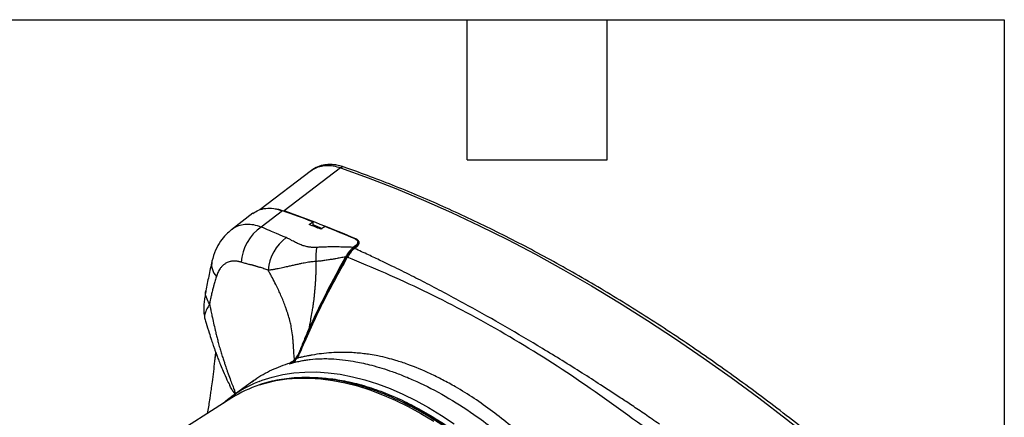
# Model space of a CAD drawing. Header units: millimetres. Extents: x 19 to 819, y 19 to 629.
# Tile 36 of 36: x 659 to 819, y 564 to 629. Entities that reach past the tile are written whole.
import ezdxf

# ---------------------------------------------------------------- set-up
doc = ezdxf.new("R2010")
doc.units = ezdxf.units.MM
doc.header["$LTSCALE"] = 3
doc.layers.add('TEXT', color=140, linetype='Continuous', lineweight=25)

msp = doc.modelspace()

# ---------------------------------------------------------------- linework, layer by layer
for p, q in [((706.132, 604.011), (697.736, 597.601)), ((710.897, 604.469), (701.693, 597.414)), ((706.151, 603.985), (706.195, 604.018)), ((701.429, 597.457), (697.956, 594.794)), ((701.693, 597.414), (701.651, 597.379)), ((696.609, 597.034), (693.106, 594.359)), ((705.749, 595.199), (706.347, 595.643)), ((706.347, 595.643), (706.367, 595.181)), ((706.367, 595.181), (706.377, 594.957)), ((706.367, 595.181), (707.917, 594.577)), ((708.362, 594.858), (707.699, 594.439)), ((713.38, 591.798), (712.964, 591.475)), ((713.018, 591.269), (713.345, 591.523)), ((713.515, 591.539), (713.188, 591.285)), ((713.38, 591.798), (713.359, 591.534)), ((713.685, 592.026), (713.707, 592.297)), ((690.523, 574.347), (690.349, 572.9)), ((690.384, 572.879), (690.449, 573.449)), ((690.449, 573.449), (690.544, 574.289)), ((702.962, 572.77), (702.484, 572.473)), ((702.484, 572.473), (702.69, 572.626)), ((703.048, 572.807), (703.181, 572.905)), ((696.747, 569.725), (693.185, 567.125)), ((693.771, 567.592), (693.659, 567.47)), ((693.708, 567.642), (693.771, 567.592)), ((693.156, 566.875), (677.388, 556.85))]:
    msp.add_line(p, q)
at = {"flags": 128}
for points in [[(710.897, 604.469), (715.394, 602.832), (719.908, 601.067), (724.437, 599.173), (728.98, 597.152), (733.533, 595.005), (738.095, 592.733), (742.663, 590.337), (747.234, 587.819), (751.806, 585.179), (756.378, 582.42), (760.945, 579.542), (765.507, 576.547), (770.06, 573.437), (774.603, 570.213), (779.132, 566.877), (783.646, 563.431), (788.143, 559.876)], [(704.335, 574.591), (704.26, 574.535), (704.2, 574.491)], [(697.622, 569.578), (698.108, 569.764), (699.763, 570.3), (701.48, 570.706), (703.254, 570.979), (705.081, 571.119), (706.957, 571.127), (708.877, 571.001), (710.836, 570.743), (712.83, 570.352), (714.854, 569.831), (716.903, 569.179), (718.972, 568.399), (721.056, 567.493), (723.151, 566.462), (725.25, 565.31), (727.349, 564.039), (729.444, 562.651)], [(697.658, 569.008), (698.631, 569.305), (700.339, 569.708), (702.105, 569.98), (703.923, 570.12), (705.789, 570.127), (707.7, 570.002), (709.649, 569.745), (711.633, 569.357), (713.647, 568.838), (715.686, 568.189), (717.745, 567.413), (719.819, 566.511), (721.903, 565.486), (723.991, 564.339), (726.08, 563.074)]]:
    msp.add_lwpolyline(points, dxfattribs=at)
for centre, radius, start, end in [((711.282, 603.987), 0.616, 73.22247, 128.62476), ((633.92, 406.868), 202.192, 69.00986, 70.49525), ((633.11, 404.003), 205.211, 66.96755, 70.47551), ((702.244, 588.577), 7.552, 124.59475, 176.49282), ((631.164, 400.835), 208.183, 68.43042, 69.0063), ((629.481, 395.474), 214.421, 66.99198, 68.41495), ((706.531, 587.055), 7.496, 126.82013, 174.62907), ((713.116, 591.134), 0.167, 64.66557, 126.36101), ((713.444, 591.389), 0.167, 64.67392, 126.36317), ((712.984, 591.61), 2.028, 237.19159, 240.5984), ((692.784, 588.673), 2.918, 169.27324, 222.75306), ((704.451, 574.648), 0.102, 190.18992, 238.38168), ((702.816, 573.293), 0.782, 307.96058, 352.27744), ((705.157, 550.706), 20.32, 111.76614, 131.19822), ((704.023, 549.759), 20.274, 108.29579, 122.411)]:
    msp.add_arc(centre, radius, start, end)
for points, knots in [([(711.457, 604.579), (711.143, 604.677), (710.542, 604.864), (709.705, 604.985), (708.972, 605.006), (708.143, 604.928), (707.174, 604.684), (706.482, 604.237), (706.135, 604.013)], [0, 0, 0, 0, 0.1585388, 0.3029248, 0.4342329, 0.5527098, 0.77511, 1, 1, 1, 1]), ([(706.195, 604.018), (706.315, 604.116), (706.698, 604.429), (707.491, 604.723), (708.54, 604.89), (709.684, 604.826), (710.492, 604.588), (710.897, 604.469)], [0, 0, 0, 0, 0.1022484, 0.3259639, 0.551316, 0.7753307, 1, 1, 1, 1]), ([(788.729, 559.973), (787.524, 560.937), (784.974, 562.975), (781.059, 565.983), (776.99, 569.019), (772.907, 571.965), (768.811, 574.823), (764.704, 577.589), (760.588, 580.262), (756.466, 582.842), (752.339, 585.327), (748.209, 587.715), (744.077, 590.005), (739.946, 592.197), (735.817, 594.289), (731.692, 596.28), (727.573, 598.169), (723.461, 599.956), (719.359, 601.637), (715.356, 603.187), (712.729, 604.123), (711.459, 604.575)], [0, 0, 0, 0, 0.0473771, 0.1002579, 0.1531769, 0.2061311, 0.2591179, 0.3121349, 0.3651801, 0.4182516, 0.471348, 0.5244679, 0.5776103, 0.6307742, 0.683959, 0.7371642, 0.7903895, 0.8436347, 0.8969001, 0.9501859, 1, 1, 1, 1]), ([(696.587, 597), (696.888, 597.203), (697.515, 597.624), (698.674, 597.879), (699.986, 597.881), (700.941, 597.601), (701.429, 597.457)], [0, 0, 0, 0, 0.2327958, 0.4845658, 0.736339, 1, 1, 1, 1]), ([(700.254, 597.747), (700.331, 597.743), (700.788, 597.719), (701.282, 597.552), (701.693, 597.414)], [0, 0, 0, 0, 0.1685858, 1, 1, 1, 1]), ([(693.113, 594.363), (692.807, 594.107), (692.129, 593.539), (691.25, 592.429), (690.429, 590.992), (690.094, 589.83), (689.917, 589.217)], [0, 0, 0, 0, 0.1909642, 0.4242773, 0.6960162, 1, 1, 1, 1]), ([(697.956, 594.794), (697.545, 594.921), (696.723, 595.174), (695.558, 595.246), (694.484, 595.08), (693.661, 594.775), (693.259, 594.441), (693.126, 594.331)], [0, 0, 0, 0, 0.2228165, 0.4453688, 0.6677548, 0.8900639, 1, 1, 1, 1]), ([(702.039, 593.056), (701.929, 593.1), (701.692, 593.196), (701.32, 593.351), (700.905, 593.527), (700.232, 593.815), (699.241, 594.243), (698.411, 594.599), (697.956, 594.794)], [0, 0, 0, 0, 0.0783006, 0.1678074, 0.2685277, 0.380467, 0.6607726, 1, 1, 1, 1]), ([(707.006, 591.461), (706.949, 591.458), (706.833, 591.452), (706.661, 591.449), (706.488, 591.451), (706.315, 591.459), (706.141, 591.472), (705.967, 591.491), (705.792, 591.515), (705.448, 591.572), (704.94, 591.694), (704.425, 591.874), (704.017, 592.048), (703.704, 592.196), (703.364, 592.368), (703.059, 592.529), (702.797, 592.671), (702.572, 592.799), (702.331, 592.932), (702.133, 593.016), (702.039, 593.056)], [0, 0, 0, 0, 0.02590642, 0.0521653, 0.07885567, 0.10605281, 0.1338279, 0.16224776, 0.1913748, 0.221267, 0.33864654, 0.46765834, 0.53149712, 0.60346768, 0.67974057, 0.77004319, 0.82259167, 0.87006531, 0.93821953, 1, 1, 1, 1]), ([(713.289, 592.838), (713.413, 592.785), (713.512, 592.719), (713.655, 592.561), (713.697, 592.471), (713.725, 592.185), (713.608, 591.975), (713.38, 591.798)], [0, 0, 0, 0, 0.25, 0.25, 0.5, 0.5, 1, 1, 1, 1]), ([(713.515, 591.539), (713.543, 591.562), (713.599, 591.607), (713.672, 591.677), (713.737, 591.749), (713.793, 591.823), (713.863, 591.935), (713.925, 592.086), (713.937, 592.272), (713.889, 592.448), (713.792, 592.59), (713.673, 592.701), (713.549, 592.785), (713.449, 592.832), (713.399, 592.855)], [0, 0, 0, 0, 0.0504618, 0.1004528, 0.1502715, 0.2002194, 0.2505956, 0.3752603, 0.5002593, 0.6247955, 0.7499564, 0.8332452, 0.916184, 1, 1, 1, 1]), ([(707.006, 591.461), (706.978, 591.338), (706.952, 591.191), (706.911, 590.857), (706.895, 590.67), (706.874, 590.267), (706.869, 590.053), (706.871, 589.614), (706.877, 589.39), (706.888, 589.169)], [0, 0, 0, 0, 0.25, 0.25, 0.5, 0.5, 0.75, 0.75, 1, 1, 1, 1]), ([(712.964, 591.475), (712.529, 591.487), (711.765, 591.509), (710.777, 591.53), (709.955, 591.541), (709.206, 591.539), (708.438, 591.526), (707.71, 591.502), (707.236, 591.474), (707.006, 591.461)], [0, 0, 0, 0, 0.2209632, 0.388113, 0.5014786, 0.6369978, 0.7652004, 0.8861686, 1, 1, 1, 1]), ([(712.964, 591.475), (712.849, 591.385), (712.736, 591.282), (712.514, 591.052), (712.404, 590.924), (712.087, 590.523), (711.894, 590.23), (711.719, 589.921)], [0, 0, 0, 0, 0.25, 0.25, 0.5, 0.5, 1, 1, 1, 1]), ([(713.018, 591.269), (712.915, 591.189), (712.813, 591.099), (712.61, 590.9), (712.51, 590.791), (712.223, 590.445), (712.042, 590.183), (711.885, 589.905)], [0, 0, 0, 0, 0.25, 0.25, 0.5, 0.5, 1, 1, 1, 1]), ([(713.188, 591.285), (713.151, 591.256), (713.077, 591.199), (712.967, 591.103), (712.859, 591.001), (712.753, 590.894), (712.649, 590.781), (712.513, 590.623), (712.347, 590.41), (712.158, 590.136), (712.045, 589.941), (711.988, 589.843)], [0, 0, 0, 0, 0.0842159, 0.1681477, 0.2516537, 0.334596, 0.4168422, 0.4982673, 0.6638553, 0.8314555, 1, 1, 1, 1]), ([(762.907, 562.583), (762.503, 562.863), (761.717, 563.409), (760.57, 564.196), (759.486, 564.933), (758.466, 565.622), (757.51, 566.262), (755.797, 567.401), (753.397, 568.972), (749.135, 571.697), (743.941, 574.906), (737.746, 578.562), (731.596, 582.033), (726.507, 584.761), (722.365, 586.887), (719.734, 588.195), (717.403, 589.323), (715.375, 590.284), (713.944, 590.939), (713.188, 591.285)], [0, 0, 0, 0, 0.0240171, 0.0467646, 0.0682427, 0.0884513, 0.1073906, 0.1250604, 0.1902577, 0.2500003, 0.3785475, 0.5000002, 0.6214528, 0.7500001, 0.8097423, 0.87494, 0.9115486, 0.9532352, 1, 1, 1, 1]), ([(713.679, 592.027), (713.665, 591.951), (713.634, 591.788), (713.455, 591.623), (713.359, 591.534)], [0, 0, 0, 0, 0.4630641, 1, 1, 1, 1]), ([(711.885, 589.905), (710.47, 587.411), (709.112, 584.884), (706.577, 579.781), (705.4, 577.205), (704.351, 574.63)], [0, 0, 0, 0, 0.5, 0.5, 1, 1, 1, 1]), ([(711.988, 589.843), (710.563, 587.348), (709.198, 584.826), (706.639, 579.714), (705.457, 577.145), (704.398, 574.561)], [0, 0, 0, 0, 0.5, 0.5, 1, 1, 1, 1]), ([(711.719, 589.921), (711.433, 589.865), (710.909, 589.763), (710.172, 589.626), (709.522, 589.513), (708.862, 589.406), (708.188, 589.308), (707.513, 589.224), (707.088, 589.187), (706.888, 589.169)], [0, 0, 0, 0, 0.1783749, 0.3274331, 0.4589939, 0.5827873, 0.7376017, 0.8766387, 1, 1, 1, 1]), ([(761.593, 561.207), (757.511, 564.293), (753.427, 567.238), (745.218, 572.772), (741.091, 575.36), (732.774, 580.161), (728.603, 582.363), (720.269, 586.379), (716.111, 588.193), (711.988, 589.843)], [0, 0, 0, 0, 0.25, 0.25, 0.5, 0.5, 0.75, 0.75, 1, 1, 1, 1]), ([(689.917, 589.216), (689.735, 588.399), (689.38, 586.803), (689.084, 585.18), (688.939, 584.388)], [0, 0, 0, 0, 0.5123667, 1, 1, 1, 1]), ([(694.706, 589.039), (694.651, 589.057), (694.54, 589.092), (694.373, 589.134), (694.206, 589.17), (694.038, 589.198), (693.869, 589.217), (693.701, 589.228), (693.532, 589.23), (693.335, 589.222), (693.111, 589.198), (692.837, 589.142), (692.56, 589.058), (692.238, 588.908), (691.902, 588.698), (691.556, 588.388), (691.279, 588.051), (691.062, 587.711), (690.896, 587.389), (690.754, 587.052), (690.678, 586.811), (690.641, 586.692)], [0, 0, 0, 0, 0.0298845, 0.0601469, 0.090797, 0.1218447, 0.1533004, 0.1851751, 0.2174797, 0.250226, 0.3000165, 0.3505282, 0.4183856, 0.4758275, 0.5674791, 0.6588114, 0.7501986, 0.8154323, 0.8787475, 0.9402413, 1, 1, 1, 1]), ([(699.068, 587.757), (698.963, 587.794), (698.742, 587.874), (698.395, 587.99), (698.047, 588.102), (697.755, 588.192), (697.521, 588.262), (697.361, 588.304), (697.217, 588.343), (697.095, 588.381), (696.96, 588.428), (696.815, 588.477), (696.651, 588.524), (696.476, 588.57), (696.31, 588.611), (696.131, 588.651), (695.802, 588.727), (695.313, 588.851), (694.909, 588.976), (694.706, 589.039)], [0, 0, 0, 0, 0.0716599, 0.15029203, 0.23593436, 0.30767421, 0.3488427, 0.39499486, 0.41626177, 0.44653368, 0.47773552, 0.50828946, 0.54553198, 0.58904046, 0.62738933, 0.6588254, 0.7105093, 0.85438114, 1, 1, 1, 1]), ([(706.888, 589.169), (706.797, 589.164), (706.458, 589.141), (705.977, 589.086), (705.434, 589.002), (705.009, 588.923), (704.557, 588.827), (704.048, 588.722), (703.453, 588.592), (702.828, 588.454), (702.145, 588.301), (701.353, 588.122), (700.69, 587.98), (700.249, 587.893), (700.04, 587.856), (699.852, 587.821), (699.626, 587.791), (699.364, 587.762), (699.175, 587.758), (699.068, 587.757)], [0, 0, 0, 0, 0.0297483, 0.1117703, 0.1601855, 0.2140127, 0.2582971, 0.3183651, 0.3944581, 0.4742864, 0.5509529, 0.6562449, 0.7888271, 0.827838, 0.8482188, 0.8803699, 0.9120485, 0.9503162, 1, 1, 1, 1]), ([(706.888, 589.169), (706.885, 588.949), (706.879, 588.511), (706.863, 587.858), (706.842, 587.215), (706.814, 586.581), (706.781, 585.957), (706.741, 585.342), (706.696, 584.738), (706.644, 584.143), (706.583, 583.522), (706.513, 582.893), (706.435, 582.283), (706.34, 581.638), (706.188, 580.813), (706.017, 579.853), (705.858, 578.925), (705.763, 578.385), (705.723, 578.154)], [0, 0, 0, 0, 0.0596508, 0.1184329, 0.1763507, 0.2334095, 0.2896151, 0.3449741, 0.3994937, 0.453182, 0.5060479, 0.5678267, 0.6239035, 0.6720399, 0.7442208, 0.8508727, 0.9361563, 1, 1, 1, 1]), ([(690.641, 586.692), (690.596, 586.539), (690.512, 586.25), (690.399, 585.852), (690.317, 585.595), (690.257, 585.415), (690.207, 585.25), (690.115, 584.905), (689.986, 584.369), (689.833, 583.717), (689.701, 583.114), (689.6, 582.635), (689.547, 582.361), (689.523, 582.239)], [0, 0, 0, 0, 0.1015078, 0.191006, 0.267567, 0.2834252, 0.3213991, 0.3837718, 0.5222493, 0.6840592, 0.822876, 0.9214283, 1, 1, 1, 1]), ([(703.377, 573.115), (703.369, 573.195), (703.354, 573.358), (703.332, 573.613), (703.306, 573.934), (703.28, 574.32), (703.246, 574.785), (703.213, 575.321), (703.17, 575.958), (703.117, 576.603), (703.031, 577.464), (702.894, 578.346), (702.704, 579.21), (702.551, 579.802), (702.426, 580.237), (702.294, 580.658), (702.19, 580.973), (702.102, 581.226), (702.037, 581.404), (701.958, 581.628), (701.794, 582.077), (701.534, 582.75), (701.184, 583.592), (700.737, 584.593), (700.235, 585.634), (699.746, 586.569), (699.367, 587.248), (699.169, 587.586), (699.068, 587.757)], [0, 0, 0, 0, 0.0151635, 0.0313353, 0.0485251, 0.0763993, 0.1048581, 0.1371292, 0.1783711, 0.226238, 0.2600602, 0.3425841, 0.3955144, 0.4287619, 0.4598115, 0.4824508, 0.5139418, 0.524081, 0.534333, 0.5507655, 0.5703106, 0.6273152, 0.6914486, 0.7489521, 0.8433616, 0.9206649, 0.9597556, 1, 1, 1, 1]), ([(688.939, 584.388), (688.891, 584.116), (688.787, 583.537), (688.651, 582.686), (688.561, 581.72), (688.554, 580.709), (688.707, 580.06), (688.779, 579.752)], [0, 0, 0, 0, 0.15400936, 0.32776045, 0.5114903, 0.76855402, 1, 1, 1, 1]), ([(689.523, 582.239), (689.33, 582.582), (688.934, 583.282), (688.797, 584.047), (688.94, 584.388), (688.94, 584.389)], [0, 0, 0, 0, 0.4881705, 0.9985544, 1, 1, 1, 1]), ([(689.523, 582.239), (689.442, 582.072), (689.294, 581.768), (689.072, 581.398), (688.914, 581.045), (688.788, 580.699), (688.719, 580.398), (688.706, 580.102), (688.725, 579.908), (688.771, 579.795), (688.775, 579.784)], [0, 0, 0, 0, 0.1474005, 0.2668735, 0.4248018, 0.5468224, 0.7008207, 0.8291243, 0.9833341, 1, 1, 1, 1]), ([(689.523, 582.239), (689.532, 582.194), (689.564, 582.022), (689.639, 581.639), (689.762, 581.028), (689.945, 580.154), (690.173, 579.107), (690.408, 578.093), (690.617, 577.227), (690.771, 576.618), (690.899, 576.119), (691.004, 575.713), (691.117, 575.296), (691.277, 574.739), (691.48, 574.067), (691.714, 573.327), (691.928, 572.682), (692.143, 572.05), (692.351, 571.446), (692.633, 570.651), (692.94, 569.804), (693.277, 568.908), (693.551, 568.194), (693.708, 567.778), (693.778, 567.595)], [0, 0, 0, 0, 0.008911, 0.0335578, 0.0748422, 0.1282327, 0.2041976, 0.2794013, 0.3266088, 0.3739805, 0.3991282, 0.4249013, 0.4540561, 0.481791, 0.5362961, 0.5897802, 0.6328257, 0.6697433, 0.721782, 0.7597119, 0.8388637, 0.9045089, 0.9578903, 1, 1, 1, 1]), ([(688.777, 579.785), (688.841, 579.559), (689.059, 578.791), (689.416, 577.637), (689.805, 576.426), (690.094, 575.566), (690.313, 574.935), (690.501, 574.407), (690.714, 573.821), (690.986, 573.1), (691.336, 572.219), (691.805, 571.095), (692.306, 569.962), (692.661, 569.251), (692.807, 568.961)], [0, 0, 0, 0, 0.05535026, 0.18798925, 0.29051569, 0.3647805, 0.41216062, 0.45730249, 0.50592285, 0.57085133, 0.65585594, 0.75288687, 0.89905211, 1, 1, 1, 1]), ([(705.723, 578.154), (705.448, 577.544), (705.185, 576.934), (704.68, 575.712), (704.438, 575.102), (704.2, 574.491)], [0, 0, 0, 0, 0.5, 0.5, 1, 1, 1, 1]), ([(704.2, 574.491), (704.181, 574.443), (704.128, 574.311), (704.036, 574.113), (703.931, 573.913), (703.793, 573.677), (703.657, 573.473), (703.527, 573.3), (703.461, 573.218), (703.413, 573.159), (703.389, 573.13), (703.377, 573.116)], [0, 0, 0, 0, 0.09257328, 0.25002613, 0.38902437, 0.49834568, 0.74733464, 0.83960733, 0.9155281, 0.95884407, 1, 1, 1, 1]), ([(703.763, 573.363), (703.737, 573.334), (703.682, 573.274), (703.622, 573.217), (703.591, 573.188)], [0, 0, 0, 0, 0.4862732, 1, 1, 1, 1]), ([(703.608, 573.299), (703.614, 573.308), (703.627, 573.326), (703.65, 573.356), (703.676, 573.391), (703.71, 573.436), (703.734, 573.47), (703.749, 573.491)], [0, 0, 0, 0, 0.1600247, 0.3297349, 0.51004, 0.7005542, 1, 1, 1, 1]), ([(703.749, 573.491), (703.774, 573.527), (703.824, 573.599), (703.897, 573.715), (703.972, 573.84), (704.046, 573.974), (704.12, 574.116), (704.193, 574.267), (704.265, 574.425), (704.312, 574.535), (704.335, 574.591)], [0, 0, 0, 0, 0.1123959, 0.2283841, 0.3479985, 0.4712474, 0.598116, 0.7285688, 0.8625526, 1, 1, 1, 1]), ([(754.274, 544.203), (754.154, 544.371), (753.868, 544.769), (753.372, 545.459), (752.716, 546.366), (752.002, 547.345), (750.991, 548.719), (750.001, 550.044), (748.973, 551.398), (747.921, 552.745), (746.833, 554.063), (745.717, 555.35), (744.865, 556.299), (743.918, 557.318), (742.781, 558.498), (740.064, 561.164), (735.679, 564.859), (730.971, 567.971), (727.574, 569.839), (724.974, 571.125), (722.42, 572.19), (720.099, 572.961), (718.482, 573.415), (717.096, 573.735), (715.797, 573.965), (714.664, 574.118), (713.585, 574.227), (712.329, 574.31), (710.922, 574.339), (709.349, 574.279), (707.792, 574.126), (706.575, 573.943), (705.629, 573.771), (704.99, 573.641), (704.344, 573.499), (703.956, 573.408), (703.763, 573.363)], [0, 0, 0, 0, 0.0081974, 0.019417, 0.0336978, 0.0526901, 0.0676618, 0.1018819, 0.1190715, 0.1363358, 0.1712855, 0.1890609, 0.2067956, 0.2243789, 0.2473744, 0.2760778, 0.3870302, 0.4995013, 0.5381599, 0.5750658, 0.6432859, 0.6794219, 0.7039394, 0.7334715, 0.7569942, 0.7769661, 0.7975523, 0.8187404, 0.8495673, 0.8801676, 0.9129319, 0.9452134, 0.9571613, 0.9739225, 0.987, 1, 1, 1, 1]), ([(690.343, 572.883), (690.282, 572.322), (690.158, 571.19), (689.961, 569.643), (689.787, 568.367), (689.645, 567.388), (689.45, 566.08), (689.276, 565.068), (689.149, 564.327)], [0, 0, 0, 0, 0.1958853, 0.3946922, 0.5408589, 0.6422649, 0.7383562, 1, 1, 1, 1]), ([(696.432, 569.47), (696.591, 569.601), (697.576, 570.411), (699.64, 571.525), (701.671, 572.258), (702.687, 572.624)], [0, 0, 0, 0, 0.0877942, 0.5438935, 1, 1, 1, 1]), ([(703.591, 573.188), (703.549, 573.15), (703.452, 573.062), (703.277, 572.922), (703.083, 572.786), (702.911, 572.682), (702.763, 572.602), (702.629, 572.535), (702.53, 572.493), (702.484, 572.473)], [0, 0, 0, 0, 0.1281058, 0.2952766, 0.4999201, 0.6565405, 0.7500193, 0.8817744, 1, 1, 1, 1]), ([(702.484, 572.473), (702.563, 572.493), (702.712, 572.53), (702.927, 572.583), (703.118, 572.63), (703.241, 572.662), (703.297, 572.676)], [0, 0, 0, 0, 0.30707104, 0.57601468, 0.80693685, 1, 1, 1, 1]), ([(702.687, 572.624), (702.718, 572.635), (702.78, 572.655), (702.871, 572.698), (702.96, 572.747), (703.077, 572.825), (703.218, 572.94), (703.324, 573.057), (703.377, 573.115)], [0, 0, 0, 0, 0.1271177, 0.25264543, 0.37723078, 0.50146255, 0.75187084, 1, 1, 1, 1]), ([(703.189, 572.911), (703.187, 572.91), (703.184, 572.908), (703.188, 572.91), (703.195, 572.916), (703.208, 572.926), (703.225, 572.94), (703.248, 572.958), (703.276, 572.981), (703.308, 573.009), (703.345, 573.041), (703.391, 573.083), (703.441, 573.13), (703.495, 573.185), (703.549, 573.239), (703.589, 573.28), (703.608, 573.299)], [0, 0, 0, 0, 0.0120876, 0.0275923, 0.0511882, 0.0842935, 0.1274103, 0.1807703, 0.2445046, 0.3186986, 0.403413, 0.4986933, 0.6391071, 0.7479824, 0.8794891, 1, 1, 1, 1]), ([(703.297, 572.676), (703.417, 572.706), (703.813, 572.808), (704.45, 572.943), (705.209, 573.074), (706.263, 573.214), (707.404, 573.295), (708.685, 573.304), (710.027, 573.253), (711.601, 573.101), (713.227, 572.839), (714.649, 572.546), (716.612, 572.069), (718.817, 571.393), (721.282, 570.462), (724.155, 569.224), (727.966, 567.253), (732.131, 564.6), (735.655, 562.013), (738.02, 560.104), (739.75, 558.627), (740.844, 557.662), (741.915, 556.694), (743.055, 555.64), (744.364, 554.389), (746.093, 552.668), (747.701, 550.98), (749.46, 549.027), (750.706, 547.563), (751.739, 546.272), (752.37, 545.46), (752.899, 544.758), (753.378, 544.102), (753.664, 543.696), (753.775, 543.538)], [0, 0, 0, 0, 0.0081405, 0.027018, 0.0433699, 0.0597808, 0.0982924, 0.1197045, 0.1443433, 0.1856469, 0.2199017, 0.2456033, 0.2724209, 0.3375178, 0.3741081, 0.4133891, 0.4999364, 0.586609, 0.6445166, 0.6963689, 0.7193187, 0.7421731, 0.7583463, 0.780098, 0.8070309, 0.8333273, 0.8802755, 0.901707, 0.939306, 0.9573198, 0.9677321, 0.9802749, 0.9923218, 1, 1, 1, 1]), ([(754.375, 532.717), (753.879, 533.561), (753.186, 534.741), (752.12, 536.447), (751.198, 537.878), (750.068, 539.559), (748.851, 541.294), (747.541, 543.076), (746.156, 544.875), (744.704, 546.671), (743.193, 548.451), (741.63, 550.201), (740.02, 551.912), (738.369, 553.575), (736.681, 555.184), (734.961, 556.733), (733.213, 558.216), (731.442, 559.628), (729.652, 560.965), (727.846, 562.224), (726.029, 563.4), (724.204, 564.491), (722.374, 565.494), (720.544, 566.407), (718.716, 567.226), (716.894, 567.951), (715.082, 568.579), (713.281, 569.108), (711.496, 569.537), (709.73, 569.865), (707.984, 570.089), (706.262, 570.209), (704.567, 570.223), (702.902, 570.129), (701.267, 569.929), (699.672, 569.609), (698.503, 569.314), (697.884, 569.09), (697.767, 569.048)], [0, 0, 0, 0, 0.0336878, 0.0470794, 0.0693353, 0.0923945, 0.1170931, 0.1428374, 0.1693882, 0.1965543, 0.2242, 0.2522246, 0.2805526, 0.309126, 0.3378997, 0.3668383, 0.3959136, 0.4251032, 0.454389, 0.4837566, 0.5131947, 0.5426945, 0.5722494, 0.6018552, 0.631509, 0.6612096, 0.6909581, 0.7207572, 0.7506116, 0.7805283, 0.8105161, 0.8405867, 0.8707545, 0.9010369, 0.9314546, 0.9620319, 0.9927965, 1, 1, 1, 1]), ([(705.452, 570.198), (705.838, 570.211), (707.063, 570.253), (709.351, 570.048), (712.308, 569.555), (715.452, 568.704), (718.588, 567.569), (721.698, 566.17), (724.793, 564.513), (727.887, 562.597), (730.997, 560.405), (734.133, 557.921), (737.276, 555.139), (740.237, 552.226), (742.983, 549.262), (745.513, 546.287), (747.964, 543.155), (750.326, 539.872), (752.585, 536.448), (754.717, 532.921), (756.706, 529.311), (758.541, 525.642), (760.203, 521.955), (761.691, 518.266), (763.002, 514.587), (764.196, 510.728), (765.239, 506.707), (766.076, 502.594), (766.66, 498.636), (767.003, 494.846), (767.116, 491.207), (767.003, 487.699), (766.66, 484.305), (766.076, 481.022), (765.241, 477.872), (764.188, 475.068), (763.273, 473.075), (762.68, 472.12), (762.531, 471.879)], [0, 0, 0, 0, 0.01232, 0.0391439, 0.0700264, 0.1008645, 0.1309054, 0.1599989, 0.1891339, 0.2182655, 0.2473602, 0.2774012, 0.3082381, 0.339124, 0.3659447, 0.392706, 0.4195298, 0.4468248, 0.4742025, 0.5016467, 0.5290878, 0.5564655, 0.5837637, 0.6105844, 0.6373456, 0.6641695, 0.695052, 0.7258901, 0.755931, 0.7850246, 0.8141595, 0.8432911, 0.8723859, 0.9024268, 0.9332638, 0.9641496, 0.9909703, 1, 1, 1, 1]), ([(693.238, 568.158), (693.111, 568.372), (692.953, 568.636), (692.832, 568.91), (692.809, 568.962)], [0, 0, 0, 0, 0.808394, 1, 1, 1, 1]), ([(693.779, 567.596), (693.765, 567.598), (693.736, 567.602), (693.696, 567.615), (693.655, 567.634), (693.606, 567.665), (693.549, 567.714), (693.465, 567.806), (693.382, 567.922), (693.3, 568.051), (693.258, 568.122), (693.238, 568.158)], [0, 0, 0, 0, 0.0546443, 0.1145754, 0.1799422, 0.2508574, 0.3651676, 0.5012147, 0.7500917, 0.8755154, 1, 1, 1, 1]), ([(766.865, 491.352), (766.826, 492.964), (766.748, 496.189), (766.118, 501.277), (765.12, 506.486), (763.725, 511.787), (761.957, 517.124), (759.831, 522.448), (757.367, 527.706), (754.59, 532.847), (751.526, 537.823), (748.204, 542.585), (744.657, 547.088), (740.919, 551.288), (737.025, 555.145), (733.014, 558.619), (728.922, 561.69), (724.796, 564.275), (721.754, 565.946), (720.119, 566.596), (719.845, 566.705)], [0, 0, 0, 0, 0.0581337, 0.1162675, 0.1744012, 0.232535, 0.2906687, 0.3488025, 0.4069362, 0.46507, 0.5232037, 0.5813375, 0.6394712, 0.697605, 0.7557387, 0.8138725, 0.8720062, 0.93014, 0.9882737, 1, 1, 1, 1])]:
    msp.add_open_spline(points, degree=3, knots=knots)
for points in [[(713.345, 591.523), (713.35, 591.527), (713.354, 591.531), (713.359, 591.534)], [(711.719, 589.921), (709.542, 586.059), (707.504, 582.119), (705.723, 578.154)], [(703.763, 573.363), (703.743, 573.409), (703.736, 573.456), (703.749, 573.491)], [(704.398, 574.561), (704.216, 574.116), (704.006, 573.711), (703.763, 573.363)], [(704.351, 574.63), (704.346, 574.617), (704.341, 574.604), (704.335, 574.591)], [(703.6, 573.306), (703.58, 573.278), (703.578, 573.234), (703.591, 573.188)]]:
    msp.add_open_spline(points, degree=3)
at = {"layer": 'TEXT'}
for p, q in [((19.05, 628.65), (819.15, 628.65)), ((731.52, 605.79), (731.52, 628.65)), ((754.38, 605.79), (754.38, 628.65)), ((819.15, 628.65), (819.15, 19.05)), ((731.52, 605.79), (754.38, 605.79))]:
    msp.add_line(p, q, dxfattribs=at)

doc.saveas('drawing.dxf')
